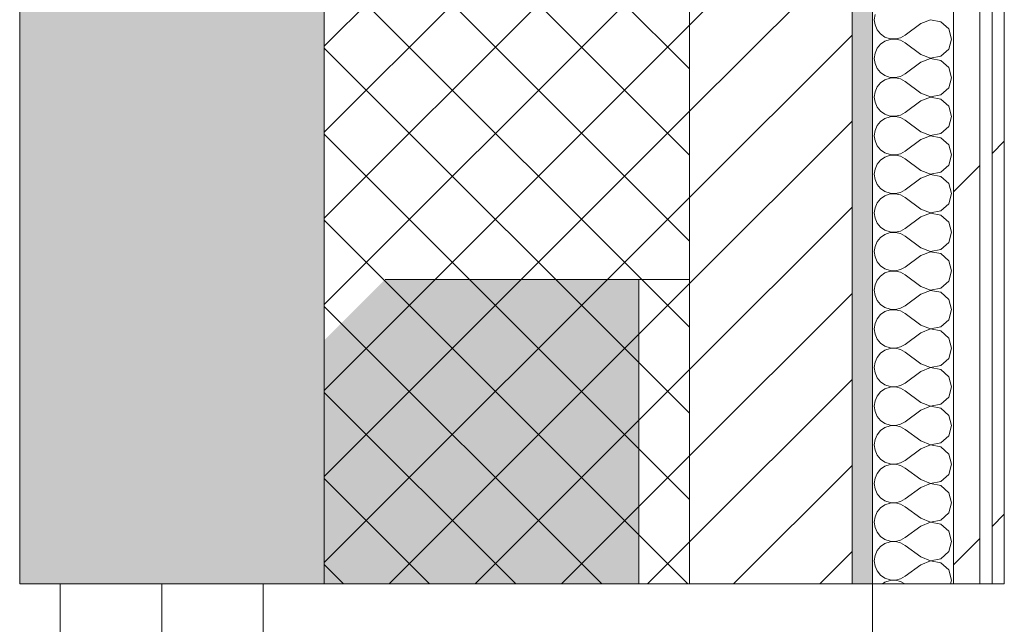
# Model space of a CAD drawing. Header units: millimetres. Extents: x -30280 to 22128, y -17757 to 4746.
# Tile 168 of 171: x -2101 to -1616, y -10679 to -10381. Entities that reach past the tile are written whole.
import ezdxf

# ---------------------------------------------------------------- set-up
doc = ezdxf.new("R2010")
doc.units = ezdxf.units.MM
doc.header["$MEASUREMENT"] = 0
doc.linetypes.add('Wipeout_Contour', pattern=[1000, 0, -1000])
for name, color, linetype in [('12_FAÇ_Façana', 7, 'Continuous'), ('Nuevo_08_E_Envans secs', 7, 'Continuous'), ('Ventanas Archicad', 7, 'Continuous')]:
    doc.layers.add(name, color=color, linetype=linetype)
for name, color, linetype, lineweight in [('12_FAÇ_Façana_Pluma_Nº__1', 7, 'Continuous', 5), ('12_FAÇ_Façana_Pluma_Nº__2', 8, 'Continuous', 5), ('12_FAÇ_Façana_Pluma_Nº__7', 7, 'Continuous', 5), ('Nuevo_08_E_Envans secs_Pluma_Nº__1', 7, 'Continuous', 5), ('Ventanas Archicad_Pluma_Nº__1', 7, 'Continuous', 5), ('Ventanas Archicad_Pluma_Nº__7', 7, 'Continuous', 5)]:
    doc.layers.add(name, color=color, linetype=linetype, lineweight=lineweight)
for name, color, linetype, lineweight, true_color in [('12_FAÇ_Façana_Pluma_Nº__102', 7, 'Continuous', 5, 0xcccccc), ('12_FAÇ_Façana_Pluma_Nº__174', 7, 'Continuous', 13, 0xe4ad2c), ('12_FAÇ_Façana_Pluma_Nº__176', 7, 'Continuous', 15, 0x93a0c6), ('Nuevo_08_E_Envans secs_Pluma_Nº__102', 7, 'Continuous', 5, 0xcccccc), ('Nuevo_08_E_Envans secs_Pluma_Nº__171', 171, 'Continuous', 13, 0xaaaaff), ('Nuevo_08_E_Envans secs_Pluma_Nº__177', 7, 'Continuous', 15, 0xf7e046)]:
    doc.layers.add(name, color=color, linetype=linetype, lineweight=lineweight, true_color=true_color)
pattern_1 = [(45, (0, 0), (-183.848, 183.848), [195, -65]), (45, (7e-14, 183.85), (-183.848, 183.848), [195, -65])]

# ---------------------------------------------------------------- blocks, each defined once
blk = doc.blocks.new('Muro_1_1', base_point=(-1681.11, -1193.98))
at = {"layer": '12_FAÇ_Façana_Pluma_Nº__102', "linetype": 'Continuous', "lineweight": 0, "true_color": 0xe5e5e5}
blk.add_hatch(color=254, dxfattribs=at).paths.add_polyline_path([(-2101.11, -1638.98), (-2101.11, -10658.98), (-1951.11, -10658.98), (-1951.11, -7438.98), (-1971.11, -7438.98), (-1971.11, -6988.97), (-1951.11, -6988.97), (-1951.11, -1638.98)])
at = {"layer": '12_FAÇ_Façana_Pluma_Nº__174', "linetype": 'Continuous', "lineweight": 13, "true_color": 0xe4ad2c}
h = blk.add_hatch(dxfattribs=at)
h.set_pattern_fill('SATE_Aislamiento_0001', color=42, style=0, pattern_type=2)
h.set_pattern_definition([(45, (0, 0), (-21.2132, 21.2132), []), (135, (0, 0), (21.2132, 21.2132), [])])
h.paths.add_polyline_path([(-1951.11, -10658.98), (-1771.11, -10658.98), (-1771.11, -7438.98), (-1951.11, -7438.98)])
at = {"layer": '12_FAÇ_Façana_Pluma_Nº__176', "linetype": 'Continuous', "lineweight": 0, "true_color": 0x495063}
blk.add_hatch(color=251, dxfattribs=at).paths.add_polyline_path([(-1691.11, -7478.98), (-1691.11, -10658.98), (-1681.11, -10658.98), (-1681.11, -7478.98)])
at = {"layer": '12_FAÇ_Façana_Pluma_Nº__2', "linetype": 'Continuous', "lineweight": 5}
h = blk.add_hatch(dxfattribs=at)
h.set_pattern_fill('Ceramic_0001', color=8, style=0, pattern_type=2)
h.set_pattern_definition([(45, (0, 0), (-21.2132, 21.2132), [])])
h.paths.add_polyline_path([(-1771.11, -7478.98), (-1771.11, -10658.98), (-1691.11, -10658.98), (-1691.11, -7478.98)])
at = {"layer": '12_FAÇ_Façana_Pluma_Nº__7', "color": 7, "linetype": 'Continuous', "lineweight": 5}
for p, q in [((-1951.11, -7438.98), (-1951.11, -10658.98)), ((-1771.11, -10658.98), (-1771.11, -7478.98)), ((-1691.11, -10658.98), (-1691.11, -7478.98))]:
    blk.add_line(p, q, dxfattribs=at)
at = {"layer": '12_FAÇ_Façana_Pluma_Nº__7', "color": 7, "linetype": 'Continuous', "lineweight": 5, "flags": 128}
for points in [[(-2101.11, -1638.98), (-2101.11, -10658.98)], [(-1681.11, -10658.98), (-1681.11, -7478.98)], [(-2101.11, -10658.98), (-2071.11, -10658.98)], [(-1951.11, -10658.98), (-1921.11, -10658.98)]]:
    blk.add_lwpolyline(points, dxfattribs=at)
blk = doc.blocks.new('Ventana Vertical Multi-Faja 27_6')
at = {"layer": 'Ventanas Archicad_Pluma_Nº__1', "color": 7, "linetype": 'Continuous', "lineweight": 5}
for p, q in [((-600, 50), (600, 50)), ((550, 0), (600, 0)), ((600, -50), (550, -50)), ((600, -260), (600, -235)), ((-600, -350), (600, -350))]:
    blk.add_line(p, q, dxfattribs=at)
at = {"layer": 'Ventanas Archicad_Pluma_Nº__7', "color": 7, "linetype": 'Continuous', "lineweight": 5}
for p, q in [((600, 50), (600, 40)), ((600, 40), (600, 0)), ((600, 40), (600, 0)), ((600, 0), (600, -50)), ((600, 0), (600, -50)), ((600, 0), (600, -50)), ((600, 0), (600, -50)), ((600, -50), (600, -110)), ((600, -50), (600, -110)), ((600, -110), (600, -235)), ((600, -110), (600, -235)), ((600, -260), (600, -340)), ((600, -340), (600, -350))]:
    blk.add_line(p, q, dxfattribs=at)
blk = doc.blocks.new('Muro_19_1', base_point=(-1681.11, -10658.98))
at = {"layer": '12_FAÇ_Façana', "linetype": 'Continuous', "lineweight": 0, "true_color": 0x000000}
h = blk.add_hatch(dxfattribs=at)
h.set_pattern_fill('Yeso_0001', color=18, style=0, pattern_type=2)
h.set_pattern_definition([(0, (0, 0), (0, 75), [0, -75])])
h.paths.add_polyline_path([(-1771.11, -10658.98), (-1771.11, -10508.98), (-1796.11, -10508.98), (-1796.11, -10658.98)])
at = {"layer": '12_FAÇ_Façana_Pluma_Nº__102', "linetype": 'Continuous', "lineweight": 0, "true_color": 0xe5e5e5}
blk.add_hatch(color=254, dxfattribs=at).paths.add_polyline_path([(-1921.11, -10508.98), (-2071.11, -10658.98), (-1796.11, -10658.98), (-1796.11, -10508.98)])
at = {"layer": '12_FAÇ_Façana_Pluma_Nº__1', "color": 7, "linetype": 'Continuous', "lineweight": 5}
for p, q in [((-1796.11, -10508.98), (-1771.11, -10508.98)), ((-1796.11, -10658.98), (-1796.11, -10508.98)), ((-1771.11, -10508.98), (-1771.11, -10658.98)), ((-1771.11, -10658.98), (-1796.11, -10658.98))]:
    blk.add_line(p, q, dxfattribs=at)
at = {"layer": '12_FAÇ_Façana_Pluma_Nº__7', "color": 7, "linetype": 'Continuous', "lineweight": 5}
for p, q in [((-1921.11, -10508.98), (-1796.11, -10508.98)), ((-2081.11, -10658.98), (-2071.11, -10658.98)), ((-2071.11, -10658.98), (-2031.11, -10658.98)), ((-2071.11, -10658.98), (-2031.11, -10658.98)), ((-2031.11, -10658.98), (-1981.11, -10658.98)), ((-2031.11, -10658.98), (-1981.11, -10658.98)), ((-1981.11, -10658.98), (-1921.11, -10658.98)), ((-1981.11, -10658.98), (-1921.11, -10658.98)), ((-1921.11, -10658.98), (-1796.11, -10658.98)), ((-1921.11, -10658.98), (-1796.11, -10658.98)), ((-1771.11, -10658.98), (-1691.11, -10658.98)), ((-1691.11, -10658.98), (-1681.11, -10658.98))]:
    blk.add_line(p, q, dxfattribs=at)
at = {"layer": 'Ventanas Archicad', "color": 253, "linetype": 'Continuous', "lineweight": 5, "true_color": 0xa4a4a6, "zscale": 1000, "rotation": 90.00000000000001}
blk.add_blockref('Ventana Vertical Multi-Faja 27_6', (-2031.11, -11258.98), dxfattribs=at)
blk = doc.blocks.new('*X370')
at = {"layer": 'Nuevo_08_E_Envans secs_Pluma_Nº__102', "color": 254, "linetype": 'Continuous', "lineweight": 5, "true_color": 0xcccccc}
for p, q in [((-1679.79, -10378.35), (-1680.16, -10380.95)), ((-1680.16, -10380.95), (-1679.79, -10383.55)), ((-1679.79, -10383.55), (-1678.73, -10385.96)), ((-1657.3, -10382.86), (-1664.92, -10388.57)), ((-1652.44, -10380.99), (-1657.3, -10382.86)), ((-1647.33, -10381.96), (-1652.44, -10380.99)), ((-1643.48, -10385.47), (-1647.33, -10381.96)), ((-1678.73, -10385.96), (-1677.06, -10387.98)), ((-1677.06, -10387.98), (-1674.89, -10389.47)), ((-1667.22, -10389.84), (-1664.92, -10388.57)), ((-1642.06, -10390.48), (-1643.48, -10385.47)), ((-1677.06, -10392.97), (-1678.73, -10394.99)), ((-1674.89, -10391.48), (-1677.06, -10392.97)), ((-1674.89, -10389.47), (-1672.4, -10390.31)), ((-1672.4, -10390.64), (-1674.89, -10391.48)), ((-1672.4, -10390.31), (-1669.78, -10390.44)), ((-1669.78, -10390.51), (-1672.4, -10390.64)), ((-1669.78, -10390.44), (-1667.22, -10389.84)), ((-1667.22, -10391.11), (-1669.78, -10390.51)), ((-1664.92, -10392.38), (-1667.22, -10391.11)), ((-1657.3, -10398.1), (-1664.92, -10392.38)), ((-1643.48, -10395.48), (-1642.06, -10390.48)), ((-1679.79, -10397.4), (-1680.16, -10400)), ((-1678.73, -10394.99), (-1679.79, -10397.4)), ((-1657.3, -10398.1), (-1652.44, -10399.96)), ((-1647.33, -10398.99), (-1643.48, -10395.48)), ((-1680.16, -10400), (-1679.79, -10402.6)), ((-1679.79, -10402.6), (-1678.73, -10405.01)), ((-1657.3, -10401.9), (-1664.92, -10407.62)), ((-1652.44, -10400.04), (-1657.3, -10401.9)), ((-1652.44, -10399.96), (-1647.33, -10398.99)), ((-1647.33, -10401.01), (-1652.44, -10400.04)), ((-1643.48, -10404.52), (-1647.33, -10401.01)), ((-1678.73, -10405.01), (-1677.06, -10407.03)), ((-1677.06, -10407.03), (-1674.89, -10408.52)), ((-1667.22, -10408.89), (-1664.92, -10407.62)), ((-1642.06, -10409.52), (-1643.48, -10404.52)), ((-1677.06, -10412.02), (-1678.73, -10414.04)), ((-1674.89, -10410.53), (-1677.06, -10412.02)), ((-1674.89, -10408.52), (-1672.4, -10409.36)), ((-1672.4, -10409.69), (-1674.89, -10410.53)), ((-1672.4, -10409.36), (-1669.78, -10409.49)), ((-1669.78, -10409.56), (-1672.4, -10409.69)), ((-1669.78, -10409.49), (-1667.22, -10408.89)), ((-1667.22, -10410.16), (-1669.78, -10409.56)), ((-1664.92, -10411.43), (-1667.22, -10410.16)), ((-1657.3, -10417.14), (-1664.92, -10411.43)), ((-1643.48, -10414.53), (-1642.06, -10409.52)), ((-1679.79, -10416.45), (-1680.16, -10419.05)), ((-1678.73, -10414.04), (-1679.79, -10416.45)), ((-1657.3, -10417.14), (-1652.44, -10419.01)), ((-1647.33, -10418.04), (-1643.48, -10414.53)), ((-1680.16, -10419.05), (-1679.79, -10421.65)), ((-1679.79, -10421.65), (-1678.73, -10424.05)), ((-1657.3, -10420.95), (-1664.92, -10426.67)), ((-1652.44, -10419.09), (-1657.3, -10420.95)), ((-1652.44, -10419.01), (-1647.33, -10418.04)), ((-1647.33, -10420.05), (-1652.44, -10419.09)), ((-1643.48, -10423.56), (-1647.33, -10420.05)), ((-1678.73, -10424.05), (-1677.06, -10426.08)), ((-1677.06, -10426.08), (-1674.89, -10427.57)), ((-1667.22, -10427.94), (-1664.92, -10426.67)), ((-1642.06, -10428.57), (-1643.48, -10423.56)), ((-1677.06, -10431.06), (-1678.73, -10433.09)), ((-1674.89, -10429.58), (-1677.06, -10431.06)), ((-1674.89, -10427.57), (-1672.4, -10428.41)), ((-1672.4, -10428.74), (-1674.89, -10429.58)), ((-1672.4, -10428.41), (-1669.78, -10428.53)), ((-1669.78, -10428.61), (-1672.4, -10428.74)), ((-1669.78, -10428.53), (-1667.22, -10427.94)), ((-1667.22, -10429.2), (-1669.78, -10428.61)), ((-1664.92, -10430.48), (-1667.22, -10429.2)), ((-1657.3, -10436.19), (-1664.92, -10430.48)), ((-1643.48, -10433.58), (-1642.06, -10428.57)), ((-1679.79, -10435.49), (-1680.16, -10438.1)), ((-1678.73, -10433.09), (-1679.79, -10435.49)), ((-1657.3, -10436.19), (-1652.44, -10438.06)), ((-1652.44, -10438.06), (-1647.33, -10437.09)), ((-1647.33, -10437.09), (-1643.48, -10433.58)), ((-1680.16, -10438.1), (-1679.79, -10440.7)), ((-1679.79, -10440.7), (-1678.73, -10443.1)), ((-1657.3, -10440), (-1664.92, -10445.71)), ((-1652.44, -10438.13), (-1657.3, -10440)), ((-1647.33, -10439.1), (-1652.44, -10438.13)), ((-1643.48, -10442.61), (-1647.33, -10439.1)), ((-1678.73, -10443.1), (-1677.06, -10445.13)), ((-1677.06, -10445.13), (-1674.89, -10446.61)), ((-1674.89, -10446.61), (-1672.4, -10447.45)), ((-1667.22, -10446.99), (-1664.92, -10445.71)), ((-1642.06, -10447.62), (-1643.48, -10442.61)), ((-1677.06, -10450.11), (-1678.73, -10452.14)), ((-1674.89, -10448.62), (-1677.06, -10450.11)), ((-1672.4, -10447.78), (-1674.89, -10448.62)), ((-1672.4, -10447.45), (-1669.78, -10447.58)), ((-1669.78, -10447.66), (-1672.4, -10447.78)), ((-1669.78, -10447.58), (-1667.22, -10446.99)), ((-1667.22, -10448.25), (-1669.78, -10447.66)), ((-1664.92, -10449.52), (-1667.22, -10448.25)), ((-1657.3, -10455.24), (-1664.92, -10449.52)), ((-1643.48, -10452.63), (-1642.06, -10447.62)), ((-1679.79, -10454.54), (-1680.16, -10457.14)), ((-1678.73, -10452.14), (-1679.79, -10454.54)), ((-1657.3, -10455.24), (-1652.44, -10457.1)), ((-1652.44, -10457.1), (-1647.33, -10456.14)), ((-1647.33, -10456.14), (-1643.48, -10452.63)), ((-1680.16, -10457.14), (-1679.79, -10459.75)), ((-1679.79, -10459.75), (-1678.73, -10462.15)), ((-1657.3, -10459.05), (-1664.92, -10464.76)), ((-1652.44, -10457.18), (-1657.3, -10459.05)), ((-1647.33, -10458.15), (-1652.44, -10457.18)), ((-1643.48, -10461.66), (-1647.33, -10458.15)), ((-1678.73, -10462.15), (-1677.06, -10464.17)), ((-1677.06, -10464.17), (-1674.89, -10465.66)), ((-1674.89, -10465.66), (-1672.4, -10466.5)), ((-1669.78, -10466.63), (-1667.22, -10466.03)), ((-1667.22, -10466.03), (-1664.92, -10464.76)), ((-1642.06, -10466.67), (-1643.48, -10461.66)), ((-1677.06, -10469.16), (-1678.73, -10471.18)), ((-1674.89, -10467.67), (-1677.06, -10469.16)), ((-1672.4, -10466.83), (-1674.89, -10467.67)), ((-1672.4, -10466.5), (-1669.78, -10466.63)), ((-1669.78, -10466.71), (-1672.4, -10466.83)), ((-1667.22, -10467.3), (-1669.78, -10466.71)), ((-1664.92, -10468.57), (-1667.22, -10467.3)), ((-1657.3, -10474.29), (-1664.92, -10468.57)), ((-1643.48, -10471.67), (-1642.06, -10466.67)), ((-1679.79, -10473.59), (-1680.16, -10476.19)), ((-1678.73, -10471.18), (-1679.79, -10473.59)), ((-1657.3, -10474.29), (-1652.44, -10476.15)), ((-1652.44, -10476.15), (-1647.33, -10475.19)), ((-1647.33, -10475.19), (-1643.48, -10471.67)), ((-1680.16, -10476.19), (-1679.79, -10478.79)), ((-1679.79, -10478.79), (-1678.73, -10481.2)), ((-1657.3, -10478.1), (-1664.92, -10483.81)), ((-1652.44, -10476.23), (-1657.3, -10478.1)), ((-1647.33, -10477.2), (-1652.44, -10476.23)), ((-1643.48, -10480.71), (-1647.33, -10477.2)), ((-1642.06, -10485.71), (-1643.48, -10480.71)), ((-1678.73, -10481.2), (-1677.06, -10483.22)), ((-1677.06, -10483.22), (-1674.89, -10484.71)), ((-1674.89, -10484.71), (-1672.4, -10485.55)), ((-1672.4, -10485.55), (-1669.78, -10485.68)), ((-1669.78, -10485.68), (-1667.22, -10485.08)), ((-1667.22, -10485.08), (-1664.92, -10483.81)), ((-1678.73, -10490.23), (-1679.79, -10492.64)), ((-1677.06, -10488.21), (-1678.73, -10490.23)), ((-1674.89, -10486.72), (-1677.06, -10488.21)), ((-1672.4, -10485.88), (-1674.89, -10486.72)), ((-1669.78, -10485.75), (-1672.4, -10485.88)), ((-1667.22, -10486.35), (-1669.78, -10485.75)), ((-1664.92, -10487.62), (-1667.22, -10486.35)), ((-1657.3, -10493.33), (-1664.92, -10487.62)), ((-1643.48, -10490.72), (-1642.06, -10485.71)), ((-1679.79, -10492.64), (-1680.16, -10495.24)), ((-1680.16, -10495.24), (-1679.79, -10497.84)), ((-1657.3, -10493.33), (-1652.44, -10495.2)), ((-1652.44, -10495.28), (-1657.3, -10497.14)), ((-1652.44, -10495.2), (-1647.33, -10494.23)), ((-1647.33, -10496.24), (-1652.44, -10495.28)), ((-1647.33, -10494.23), (-1643.48, -10490.72)), ((-1679.79, -10497.84), (-1678.73, -10500.25)), ((-1678.73, -10500.25), (-1677.06, -10502.27)), ((-1657.3, -10497.14), (-1664.92, -10502.86)), ((-1643.48, -10499.75), (-1647.33, -10496.24)), ((-1642.06, -10504.76), (-1643.48, -10499.75)), ((-1677.06, -10502.27), (-1674.89, -10503.76)), ((-1674.89, -10503.76), (-1672.4, -10504.6)), ((-1672.4, -10504.93), (-1674.89, -10505.77)), ((-1672.4, -10504.6), (-1669.78, -10504.72)), ((-1669.78, -10504.8), (-1672.4, -10504.93)), ((-1669.78, -10504.72), (-1667.22, -10504.13)), ((-1667.22, -10505.4), (-1669.78, -10504.8)), ((-1667.22, -10504.13), (-1664.92, -10502.86)), ((-1643.48, -10509.77), (-1642.06, -10504.76)), ((-1678.73, -10509.28), (-1679.79, -10511.68)), ((-1677.06, -10507.26), (-1678.73, -10509.28)), ((-1674.89, -10505.77), (-1677.06, -10507.26)), ((-1664.92, -10506.67), (-1667.22, -10505.4)), ((-1657.3, -10512.38), (-1664.92, -10506.67)), ((-1647.33, -10513.28), (-1643.48, -10509.77)), ((-1679.79, -10511.68), (-1680.16, -10514.29)), ((-1680.16, -10514.29), (-1679.79, -10516.89)), ((-1657.3, -10512.38), (-1652.44, -10514.25)), ((-1652.44, -10514.32), (-1657.3, -10516.19)), ((-1652.44, -10514.25), (-1647.33, -10513.28)), ((-1647.33, -10515.29), (-1652.44, -10514.32)), ((-1679.79, -10516.89), (-1678.73, -10519.29)), ((-1678.73, -10519.29), (-1677.06, -10521.32)), ((-1657.3, -10516.19), (-1664.92, -10521.9)), ((-1643.48, -10518.8), (-1647.33, -10515.29)), ((-1642.06, -10523.81), (-1643.48, -10518.8)), ((-1677.06, -10521.32), (-1674.89, -10522.8)), ((-1674.89, -10522.8), (-1672.4, -10523.64)), ((-1672.4, -10523.98), (-1674.89, -10524.81)), ((-1672.4, -10523.64), (-1669.78, -10523.77)), ((-1669.78, -10523.85), (-1672.4, -10523.98)), ((-1669.78, -10523.77), (-1667.22, -10523.18)), ((-1667.22, -10524.44), (-1669.78, -10523.85)), ((-1667.22, -10523.18), (-1664.92, -10521.9)), ((-1664.92, -10525.71), (-1667.22, -10524.44)), ((-1643.48, -10528.82), (-1642.06, -10523.81)), ((-1678.73, -10528.33), (-1679.79, -10530.73)), ((-1677.06, -10526.3), (-1678.73, -10528.33)), ((-1674.89, -10524.81), (-1677.06, -10526.3)), ((-1657.3, -10531.43), (-1664.92, -10525.71)), ((-1647.33, -10532.33), (-1643.48, -10528.82)), ((-1679.79, -10530.73), (-1680.16, -10533.33)), ((-1680.16, -10533.33), (-1679.79, -10535.94)), ((-1657.3, -10531.43), (-1652.44, -10533.29)), ((-1652.44, -10533.37), (-1657.3, -10535.24)), ((-1652.44, -10533.29), (-1647.33, -10532.33)), ((-1647.33, -10534.34), (-1652.44, -10533.37)), ((-1679.79, -10535.94), (-1678.73, -10538.34)), ((-1678.73, -10538.34), (-1677.06, -10540.36)), ((-1657.3, -10535.24), (-1664.92, -10540.95)), ((-1643.48, -10537.85), (-1647.33, -10534.34)), ((-1642.06, -10542.86), (-1643.48, -10537.85)), ((-1677.06, -10540.36), (-1674.89, -10541.85)), ((-1674.89, -10543.86), (-1677.06, -10545.35)), ((-1674.89, -10541.85), (-1672.4, -10542.69)), ((-1672.4, -10543.02), (-1674.89, -10543.86)), ((-1672.4, -10542.69), (-1669.78, -10542.82)), ((-1669.78, -10542.9), (-1672.4, -10543.02)), ((-1669.78, -10542.82), (-1667.22, -10542.22)), ((-1667.22, -10543.49), (-1669.78, -10542.9)), ((-1667.22, -10542.22), (-1664.92, -10540.95)), ((-1664.92, -10544.76), (-1667.22, -10543.49)), ((-1643.48, -10547.86), (-1642.06, -10542.86)), ((-1678.73, -10547.37), (-1679.79, -10549.78)), ((-1677.06, -10545.35), (-1678.73, -10547.37)), ((-1657.3, -10550.48), (-1664.92, -10544.76)), ((-1647.33, -10551.38), (-1643.48, -10547.86)), ((-1679.79, -10549.78), (-1680.16, -10552.38)), ((-1680.16, -10552.38), (-1679.79, -10554.98)), ((-1657.3, -10550.48), (-1652.44, -10552.34)), ((-1652.44, -10552.42), (-1657.3, -10554.29)), ((-1652.44, -10552.34), (-1647.33, -10551.38)), ((-1647.33, -10553.39), (-1652.44, -10552.42)), ((-1643.48, -10556.9), (-1647.33, -10553.39)), ((-1679.79, -10554.98), (-1678.73, -10557.39)), ((-1678.73, -10557.39), (-1677.06, -10559.41)), ((-1657.3, -10554.29), (-1664.92, -10560)), ((-1642.06, -10561.9), (-1643.48, -10556.9)), ((-1677.06, -10559.41), (-1674.89, -10560.9)), ((-1674.89, -10562.91), (-1677.06, -10564.4)), ((-1674.89, -10560.9), (-1672.4, -10561.74)), ((-1672.4, -10562.07), (-1674.89, -10562.91)), ((-1672.4, -10561.74), (-1669.78, -10561.87)), ((-1669.78, -10561.94), (-1672.4, -10562.07)), ((-1669.78, -10561.87), (-1667.22, -10561.27)), ((-1667.22, -10562.54), (-1669.78, -10561.94)), ((-1667.22, -10561.27), (-1664.92, -10560)), ((-1664.92, -10563.81), (-1667.22, -10562.54)), ((-1643.48, -10566.91), (-1642.06, -10561.9)), ((-1678.73, -10566.42), (-1679.79, -10568.83)), ((-1677.06, -10564.4), (-1678.73, -10566.42)), ((-1657.3, -10569.52), (-1664.92, -10563.81)), ((-1647.33, -10570.42), (-1643.48, -10566.91)), ((-1679.79, -10568.83), (-1680.16, -10571.43)), ((-1680.16, -10571.43), (-1679.79, -10574.03)), ((-1657.3, -10569.52), (-1652.44, -10571.39)), ((-1652.44, -10571.47), (-1657.3, -10573.33)), ((-1652.44, -10571.39), (-1647.33, -10570.42)), ((-1647.33, -10572.43), (-1652.44, -10571.47)), ((-1643.48, -10575.95), (-1647.33, -10572.43)), ((-1679.79, -10574.03), (-1678.73, -10576.44)), ((-1678.73, -10576.44), (-1677.06, -10578.46)), ((-1657.3, -10573.33), (-1664.92, -10579.05)), ((-1642.06, -10580.95), (-1643.48, -10575.95)), ((-1677.06, -10578.46), (-1674.89, -10579.95)), ((-1674.89, -10581.96), (-1677.06, -10583.45)), ((-1674.89, -10579.95), (-1672.4, -10580.79)), ((-1672.4, -10581.12), (-1674.89, -10581.96)), ((-1672.4, -10580.79), (-1669.78, -10580.91)), ((-1669.78, -10580.99), (-1672.4, -10581.12)), ((-1669.78, -10580.91), (-1667.22, -10580.32)), ((-1667.22, -10581.59), (-1669.78, -10580.99)), ((-1667.22, -10580.32), (-1664.92, -10579.05)), ((-1664.92, -10582.86), (-1667.22, -10581.59)), ((-1643.48, -10585.96), (-1642.06, -10580.95)), ((-1678.73, -10585.47), (-1679.79, -10587.87)), ((-1677.06, -10583.45), (-1678.73, -10585.47)), ((-1657.3, -10588.57), (-1664.92, -10582.86)), ((-1647.33, -10589.47), (-1643.48, -10585.96)), ((-1679.79, -10587.87), (-1680.16, -10590.48)), ((-1680.16, -10590.48), (-1679.79, -10593.08)), ((-1657.3, -10592.38), (-1664.92, -10598.1)), ((-1657.3, -10588.57), (-1652.44, -10590.44)), ((-1652.44, -10590.51), (-1657.3, -10592.38)), ((-1652.44, -10590.44), (-1647.33, -10589.47)), ((-1647.33, -10591.48), (-1652.44, -10590.51)), ((-1643.48, -10594.99), (-1647.33, -10591.48)), ((-1679.79, -10593.08), (-1678.73, -10595.48)), ((-1678.73, -10595.48), (-1677.06, -10597.51)), ((-1642.06, -10600), (-1643.48, -10594.99)), ((-1677.06, -10597.51), (-1674.89, -10598.99)), ((-1674.89, -10601.01), (-1677.06, -10602.49)), ((-1674.89, -10598.99), (-1672.4, -10599.83)), ((-1672.4, -10600.17), (-1674.89, -10601.01)), ((-1672.4, -10599.83), (-1669.78, -10599.96)), ((-1669.78, -10600.04), (-1672.4, -10600.17)), ((-1669.78, -10599.96), (-1667.22, -10599.37)), ((-1667.22, -10600.63), (-1669.78, -10600.04)), ((-1667.22, -10599.37), (-1664.92, -10598.1)), ((-1664.92, -10601.9), (-1667.22, -10600.63)), ((-1657.3, -10607.62), (-1664.92, -10601.9)), ((-1643.48, -10605.01), (-1642.06, -10600)), ((-1679.79, -10606.92), (-1680.16, -10609.52)), ((-1678.73, -10604.52), (-1679.79, -10606.92)), ((-1677.06, -10602.49), (-1678.73, -10604.52)), ((-1647.33, -10608.52), (-1643.48, -10605.01)), ((-1680.16, -10609.52), (-1679.79, -10612.13)), ((-1657.3, -10611.43), (-1664.92, -10617.14)), ((-1657.3, -10607.62), (-1652.44, -10609.49)), ((-1652.44, -10609.56), (-1657.3, -10611.43)), ((-1652.44, -10609.49), (-1647.33, -10608.52)), ((-1647.33, -10610.53), (-1652.44, -10609.56)), ((-1643.48, -10614.04), (-1647.33, -10610.53)), ((-1679.79, -10612.13), (-1678.73, -10614.53)), ((-1678.73, -10614.53), (-1677.06, -10616.55)), ((-1677.06, -10616.55), (-1674.89, -10618.04)), ((-1642.06, -10619.05), (-1643.48, -10614.04)), ((-1674.89, -10620.05), (-1677.06, -10621.54)), ((-1674.89, -10618.04), (-1672.4, -10618.88)), ((-1672.4, -10619.21), (-1674.89, -10620.05)), ((-1672.4, -10618.88), (-1669.78, -10619.01)), ((-1669.78, -10619.09), (-1672.4, -10619.21)), ((-1669.78, -10619.01), (-1667.22, -10618.41)), ((-1667.22, -10619.68), (-1669.78, -10619.09)), ((-1667.22, -10618.41), (-1664.92, -10617.14)), ((-1664.92, -10620.95), (-1667.22, -10619.68)), ((-1657.3, -10626.67), (-1664.92, -10620.95)), ((-1643.48, -10624.05), (-1642.06, -10619.05)), ((-1679.79, -10625.97), (-1680.16, -10628.57)), ((-1678.73, -10623.56), (-1679.79, -10625.97)), ((-1677.06, -10621.54), (-1678.73, -10623.56)), ((-1647.33, -10627.57), (-1643.48, -10624.05)), ((-1680.16, -10628.57), (-1679.79, -10631.17)), ((-1679.79, -10631.17), (-1678.73, -10633.58)), ((-1657.3, -10630.48), (-1664.92, -10636.19)), ((-1657.3, -10626.67), (-1652.44, -10628.53)), ((-1652.44, -10628.61), (-1657.3, -10630.48)), ((-1652.44, -10628.53), (-1647.33, -10627.57)), ((-1647.33, -10629.58), (-1652.44, -10628.61)), ((-1643.48, -10633.09), (-1647.33, -10629.58)), ((-1678.73, -10633.58), (-1677.06, -10635.6)), ((-1677.06, -10635.6), (-1674.89, -10637.09)), ((-1642.06, -10638.1), (-1643.48, -10633.09)), ((-1677.06, -10640.59), (-1678.73, -10642.61)), ((-1674.89, -10639.1), (-1677.06, -10640.59)), ((-1674.89, -10637.09), (-1672.4, -10637.93)), ((-1672.4, -10638.26), (-1674.89, -10639.1)), ((-1672.4, -10637.93), (-1669.78, -10638.06)), ((-1669.78, -10638.13), (-1672.4, -10638.26)), ((-1669.78, -10638.06), (-1667.22, -10637.46)), ((-1667.22, -10638.73), (-1669.78, -10638.13)), ((-1667.22, -10637.46), (-1664.92, -10636.19)), ((-1664.92, -10640), (-1667.22, -10638.73)), ((-1657.3, -10645.71), (-1664.92, -10640)), ((-1643.48, -10643.1), (-1642.06, -10638.1)), ((-1679.79, -10645.02), (-1680.16, -10647.62)), ((-1678.73, -10642.61), (-1679.79, -10645.02)), ((-1657.3, -10645.71), (-1652.44, -10647.58)), ((-1647.33, -10646.61), (-1643.48, -10643.1)), ((-1680.16, -10647.62), (-1679.79, -10650.22)), ((-1679.79, -10650.22), (-1678.73, -10652.63)), ((-1657.3, -10649.52), (-1664.92, -10655.24)), ((-1652.44, -10647.66), (-1657.3, -10649.52)), ((-1652.44, -10647.58), (-1647.33, -10646.61)), ((-1647.33, -10648.62), (-1652.44, -10647.66)), ((-1643.48, -10652.14), (-1647.33, -10648.62)), ((-1678.73, -10652.63), (-1677.06, -10654.65)), ((-1677.06, -10654.65), (-1674.89, -10656.14)), ((-1667.22, -10656.51), (-1664.92, -10655.24)), ((-1642.06, -10657.14), (-1643.48, -10652.14)), ((-1674.89, -10658.15), (-1676.1, -10658.98)), ((-1674.89, -10656.14), (-1672.4, -10656.98)), ((-1672.4, -10657.31), (-1674.89, -10658.15)), ((-1672.4, -10656.98), (-1669.78, -10657.1)), ((-1669.78, -10657.18), (-1672.4, -10657.31)), ((-1669.78, -10657.1), (-1667.22, -10656.51)), ((-1667.22, -10657.78), (-1669.78, -10657.18)), ((-1665.05, -10658.98), (-1667.22, -10657.78)), ((-1642.58, -10658.98), (-1642.06, -10657.14))]:
    blk.add_line(p, q, dxfattribs=at)
blk = doc.blocks.new('Muro_102_1', base_point=(-1616.11, -10658.98))
at = {"layer": 'Nuevo_08_E_Envans secs_Pluma_Nº__1', "color": 7, "linetype": 'Continuous', "lineweight": 5, "flags": 128}
blk.add_lwpolyline([(-1681.11, -7478.98), (-1681.11, -10658.98)], dxfattribs=at)
at = {"color": 254, "linetype": 'Wipeout_Contour', "lineweight": 0, "ltscale": 36878.164424}
blk.add_wipeout([(-1628.11, -10658.98), (-1628.11, -7478.98), (-1641.11, -7478.98), (-1641.11, -10658.98)], dxfattribs=at).dxf.layer = 'Nuevo_08_E_Envans secs'
at = {"color": 254, "linetype": 'Wipeout_Contour', "lineweight": 0, "ltscale": 36866.891477}
blk.add_wipeout([(-1616.11, -10658.98), (-1616.11, -7478.98), (-1622.11, -7478.98), (-1622.11, -10658.98)], dxfattribs=at).dxf.layer = 'Nuevo_08_E_Envans secs'
at = {"layer": 'Nuevo_08_E_Envans secs_Pluma_Nº__171', "linetype": 'Continuous', "lineweight": 13, "true_color": 0xaaaaff}
h = blk.add_hatch(dxfattribs=at)
h.set_pattern_fill('Panellat_HPL_0001', color=161, style=0, pattern_type=2)
h.set_pattern_definition(pattern_1)
h.paths.add_polyline_path([(-1616.11, -10658.98), (-1616.11, -7478.98), (-1622.11, -7478.98), (-1622.11, -10658.98)])
at = {"layer": 'Nuevo_08_E_Envans secs_Pluma_Nº__177', "linetype": 'Continuous', "lineweight": 15, "true_color": 0xf7e046}
h = blk.add_hatch(dxfattribs=at)
h.set_pattern_fill('Panellat_HPL_0001', color=53, style=0, pattern_type=2)
h.set_pattern_definition(pattern_1)
h.paths.add_polyline_path([(-1628.11, -10658.98), (-1628.11, -7478.98), (-1641.11, -7478.98), (-1641.11, -10658.98)])
at = {"layer": 'Nuevo_08_E_Envans secs_Pluma_Nº__1', "color": 7, "linetype": 'Continuous', "lineweight": 5}
for p, q in [((-1641.11, -10658.98), (-1641.11, -7478.98)), ((-1628.11, -10658.98), (-1628.11, -7478.98)), ((-1622.11, -10658.98), (-1622.11, -7478.98))]:
    blk.add_line(p, q, dxfattribs=at)
at = {"layer": 'Nuevo_08_E_Envans secs_Pluma_Nº__1', "color": 7, "linetype": 'Continuous', "lineweight": 5, "flags": 128}
for points in [[(-1616.11, -10658.98), (-1616.11, -7478.98)], [(-1641.11, -10658.98), (-1681.11, -10658.98)], [(-1628.11, -10658.98), (-1641.11, -10658.98)], [(-1622.11, -10658.98), (-1628.11, -10658.98)], [(-1616.11, -10658.98), (-1622.11, -10658.98)]]:
    blk.add_lwpolyline(points, dxfattribs=at)
at = {"layer": 'Nuevo_08_E_Envans secs', "color": 7, "lineweight": 20}
blk.add_blockref('*X370', (0, 0), dxfattribs=at)

msp = doc.modelspace()

# ---------------------------------------------------------------- block references
at = {"layer": '12_FAÇ_Façana', "color": 7, "lineweight": 20}
for name, p in [('Muro_1_1', (-1681.11, -1193.98)), ('Muro_19_1', (-1681.11, -10658.98))]:
    msp.add_blockref(name, p, dxfattribs=at)

# ---------------------------------------------------------------- next in the draw order: block references
at = {"layer": 'Nuevo_08_E_Envans secs', "color": 7, "lineweight": 20}
msp.add_blockref('Muro_102_1', (-1616.11, -10658.98), dxfattribs=at)

doc.saveas('drawing.dxf')
